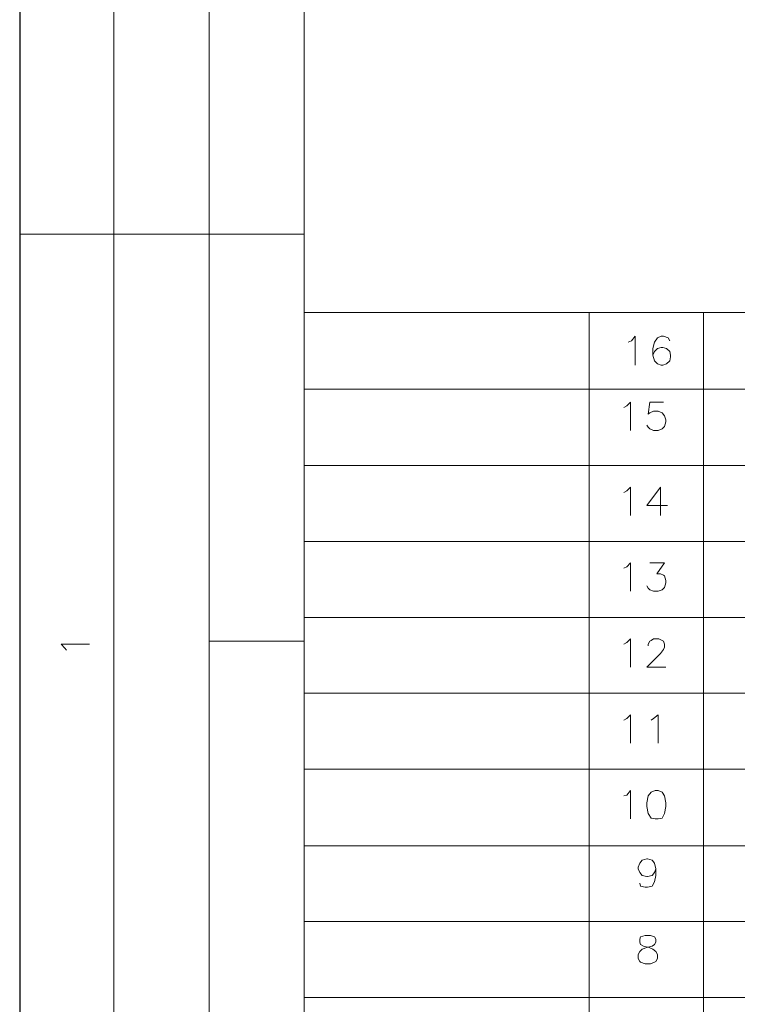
# Model space of a CAD drawing. Header units: millimetres. Extents: x 7 to 3083, y -677 to 294.
# Tile 165 of 256: x 1288 to 1328, y 72 to 126. Entities that reach past the tile are written whole.
import ezdxf

# ---------------------------------------------------------------- set-up
doc = ezdxf.new("R2010")
doc.units = ezdxf.units.MM
doc.layers.add('DGE_CONTORNOS', color=7, linetype='Continuous', lineweight=0)
doc.layers.add('DGE_DATOS', color=7, linetype='Continuous', lineweight=0)

# ---------------------------------------------------------------- blocks, each defined once
blk = doc.blocks.new('DGE_BT_005')
at = {"layer": 'DGE_CONTORNOS', "lineweight": 25}
blk.add_lwpolyline([(7.874, 293.9063), (7.874, 3.2456)], dxfattribs=at)
at = {"layer": 'DGE_CONTORNOS', "lineweight": 5}
for points in [[(13.081, 293.9063), (13.081, 24.2006)], [(18.3303, 293.9063), (18.3303, 22.6343)], [(23.5797, 293.9063), (23.5797, 22.6343)], [(7.874, 114.1167), (23.5797, 114.1167)], [(23.5797, 109.7987), (201.9723, 109.7987)], [(39.3277, 109.7987), (39.3277, 35.2073)], [(45.6353, 109.7987), (45.6353, 35.2073)], [(23.5797, 105.5653), (201.9723, 105.5653)], [(23.5797, 101.332), (201.9723, 101.332)], [(23.5797, 97.141), (201.9723, 97.141)], [(23.5797, 92.95), (201.9723, 92.95)], [(23.5797, 91.6377), (18.3303, 91.6377)], [(23.5797, 88.759), (201.9723, 88.759)], [(23.5797, 84.568), (201.9723, 84.568)], [(23.5797, 80.3347), (201.9723, 80.3347)], [(23.5797, 76.1437), (201.9723, 76.1437)], [(23.5797, 71.9527), (201.9723, 71.9527)]]:
    blk.add_lwpolyline(points, dxfattribs=at)
at = {"layer": 'DGE_CONTORNOS', "lineweight": 13}
for points in [[(41.4867, 108.1477), (41.656, 108.2324), (41.8677, 108.4864), (41.8677, 106.8777)], [(43.7727, 108.2324), (43.688, 108.4017), (43.434, 108.4864), (43.307, 108.4864), (43.0953, 108.4017), (42.926, 108.1477), (42.8413, 107.809), (42.8413, 107.428), (42.926, 107.1317), (43.0953, 106.9624), (43.307, 106.8777), (43.3917, 106.8777), (43.6033, 106.9624), (43.7727, 107.1317), (43.815, 107.3434), (43.815, 107.428), (43.7727, 107.6397), (43.6033, 107.809), (43.3917, 107.8514), (43.307, 107.8514), (43.0953, 107.809), (42.926, 107.6397), (42.8413, 107.428)], [(41.2327, 104.5493), (41.402, 104.634), (41.6137, 104.8457), (41.6137, 103.2794)], [(43.434, 104.8457), (42.672, 104.8457), (42.5873, 104.1684), (42.672, 104.253), (42.8837, 104.3377), (43.1377, 104.3377), (43.3493, 104.253), (43.4763, 104.0837), (43.561, 103.872), (43.561, 103.745), (43.4763, 103.491), (43.3493, 103.364), (43.1377, 103.2794), (42.8837, 103.2794), (42.672, 103.364), (42.5873, 103.4487), (42.5027, 103.5757)], [(41.2327, 99.8504), (41.402, 99.935), (41.6137, 100.1467), (41.6137, 98.5804)], [(43.2647, 100.1467), (42.5027, 99.1307), (43.6457, 99.1307)], [(43.2647, 100.1467), (43.2647, 98.5804)], [(41.2327, 95.6594), (41.402, 95.744), (41.6137, 95.9557), (41.6137, 94.3894)], [(42.672, 95.9557), (43.4763, 95.9557), (43.053, 95.363), (43.2647, 95.363), (43.434, 95.2784), (43.4763, 95.236), (43.561, 94.982), (43.561, 94.855), (43.4763, 94.601), (43.3493, 94.474), (43.1377, 94.3894), (42.8837, 94.3894), (42.672, 94.474), (42.5873, 94.5587), (42.5027, 94.6857)], [(10.4563, 91.1297), (10.3717, 91.2567), (10.16, 91.4684), (11.7263, 91.4684)], [(41.2327, 91.4684), (41.402, 91.553), (41.6137, 91.7647), (41.6137, 90.1984)], [(42.5873, 91.3837), (42.5873, 91.4684), (42.672, 91.6377), (42.7567, 91.68), (42.8837, 91.7647), (43.18, 91.7647), (43.3493, 91.68), (43.434, 91.6377), (43.4763, 91.4684), (43.4763, 91.299), (43.434, 91.172), (43.2647, 90.9604), (42.5027, 90.1984), (43.561, 90.1984)], [(41.2327, 87.2774), (41.402, 87.362), (41.6137, 87.5737), (41.6137, 86.0074)], [(42.7567, 87.2774), (42.8837, 87.362), (43.1377, 87.5737), (43.1377, 86.0074)], [(41.2327, 83.0864), (41.402, 83.1287), (41.6137, 83.3827), (41.6137, 81.8164)], [(42.9683, 83.3827), (42.7567, 83.298), (42.5873, 83.0864), (42.5027, 82.7054), (42.5027, 82.4937), (42.5873, 82.1127), (42.7567, 81.8587), (42.9683, 81.8164), (43.1377, 81.8164), (43.3493, 81.8587), (43.4763, 82.1127), (43.561, 82.4937), (43.561, 82.7054), (43.4763, 83.0864), (43.3493, 83.298), (43.1377, 83.3827), (42.9683, 83.3827)], [(43.0107, 79.0647), (42.926, 78.853), (42.799, 78.6837), (42.545, 78.6414), (42.5027, 78.6414), (42.2487, 78.6837), (42.1217, 78.853), (42.037, 79.0647), (42.037, 79.1494), (42.1217, 79.361), (42.2487, 79.5304), (42.5027, 79.615), (42.545, 79.615), (42.799, 79.5304), (42.926, 79.361), (43.0107, 79.0647), (43.0107, 78.6837), (42.926, 78.345), (42.799, 78.091), (42.545, 78.0487), (42.418, 78.0487), (42.164, 78.091), (42.1217, 78.2604)], [(42.418, 75.3817), (42.164, 75.297), (42.1217, 75.17), (42.1217, 75.0007), (42.164, 74.8737), (42.3333, 74.789), (42.6297, 74.7044), (42.8413, 74.6197), (43.0107, 74.4927), (43.0953, 74.3234), (43.0953, 74.1117), (43.0107, 73.9424), (42.926, 73.9), (42.7143, 73.8154), (42.418, 73.8154), (42.164, 73.9), (42.1217, 73.9424), (42.037, 74.1117), (42.037, 74.3234), (42.1217, 74.4927), (42.2487, 74.6197), (42.5027, 74.7044), (42.799, 74.789), (42.926, 74.8737), (43.0107, 75.0007), (43.0107, 75.17), (42.926, 75.297), (42.7143, 75.3817), (42.418, 75.3817)]]:
    blk.add_lwpolyline(points, dxfattribs=at)
at = {"layer": 'DGE_DATOS', "flags": 1}
for tag, p in [('NORMA', (12, -5)), ('LAMINA', (12, -8)), ('PAGINA_PDF', (12, -11))]:
    blk.add_attdef(tag, p, '', height=1.5, dxfattribs=at)

msp = doc.modelspace()

# ---------------------------------------------------------------- block references
msp.add_blockref('DGE_BT_005', (1280, 0))

doc.saveas('drawing.dxf')
